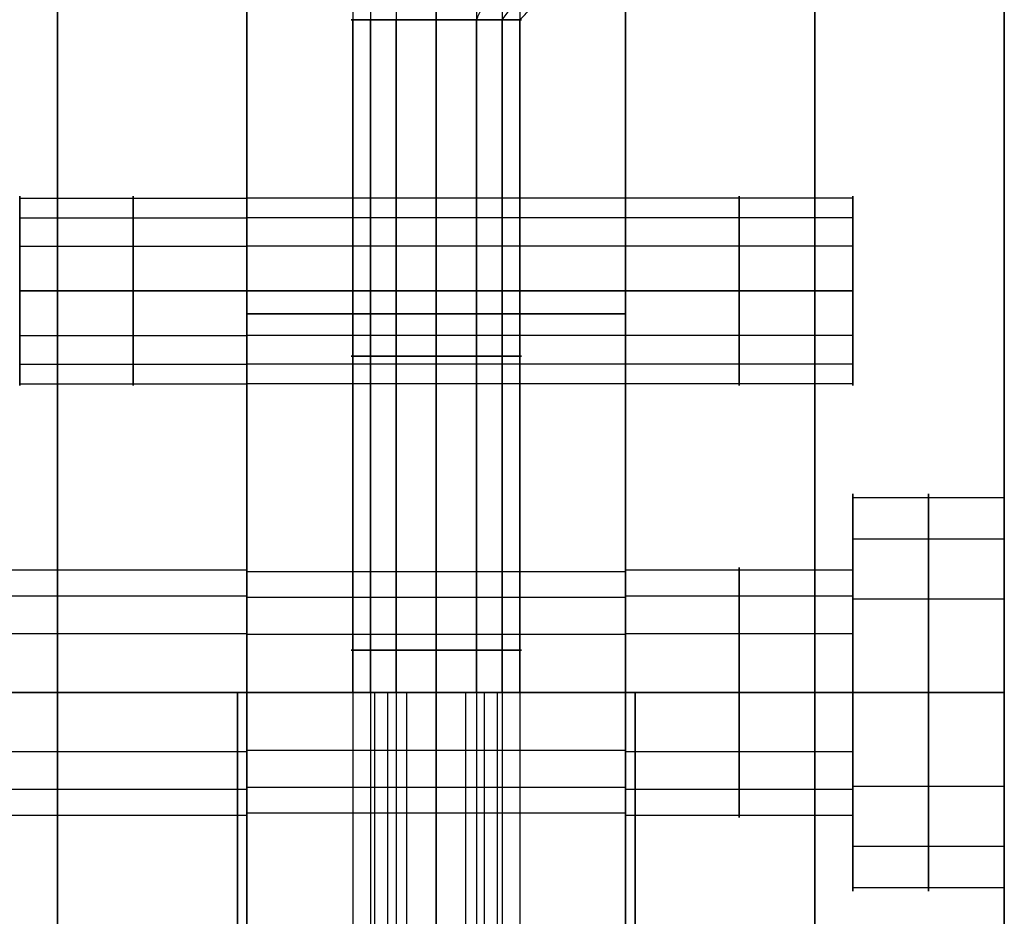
# Model space of a CAD drawing. Header units: millimetres. Extents: x -448 to 1378, y -985 to 990.
# Tile 62 of 117: x 4 to 30, y 169 to 193. Entities that reach past the tile are written whole.
import ezdxf

# ---------------------------------------------------------------- set-up
doc = ezdxf.new("R2010")
doc.units = ezdxf.units.MM
doc.header["$MEASUREMENT"] = 0
for name, color, linetype in [('IGES level 14', 8, 'Continuous'), ('IGES level 2', 8, 'Continuous'), ('IGES level 4', 8, 'Continuous'), ('IGES level 8', 8, 'Continuous')]:
    doc.layers.add(name, color=color, linetype=linetype)

msp = doc.modelspace()

# ---------------------------------------------------------------- linework, layer by layer
at = {"layer": 'IGES level 14'}
for points in [[(15, 192.77, -192.25), (15, 193.885, -193.365), (15, 195, -194.48)], [(15, 195, -185.52), (15, 193.885, -186.635), (15, 192.77, -187.75)], [(15, 195, -194.48), (15, 193.885, -193.365), (15, 192.77, -192.25)], [(15, 192.77, -187.75), (15, 193.885, -186.635), (15, 195, -185.52)], [(16.061, 192.77, -191.984), (16.586, 193.885, -192.968), (17.112, 195, -193.951)], [(16.739, 192.77, -188.573), (17.601, 193.885, -187.865), (18.463, 195, -187.158)], [(17.207, 192.77, -190.439), (18.3, 193.885, -190.656), (19.394, 195, -190.874)], [(12.793, 175, -190.439), (12.793, 183.885, -190.439), (12.793, 192.77, -190.439)], [(13.261, 175, -188.573), (13.261, 183.885, -188.573), (13.261, 192.77, -188.573)], [(13.939, 175, -191.984), (13.939, 183.885, -191.984), (13.939, 192.77, -191.984)], [(15, 175, -192.25), (15, 183.885, -192.25), (15, 192.77, -192.25)], [(15, 192.77, -187.75), (15, 183.885, -187.75), (15, 175, -187.75)], [(15, 192.77, -192.25), (15, 183.885, -192.25), (15, 175, -192.25)], [(15, 175, -187.75), (15, 183.885, -187.75), (15, 192.77, -187.75)], [(16.061, 175, -191.984), (16.061, 183.885, -191.984), (16.061, 192.77, -191.984)], [(16.739, 175, -188.573), (16.739, 183.885, -188.573), (16.739, 192.77, -188.573)], [(17.207, 175, -190.439), (17.207, 183.885, -190.439), (17.207, 192.77, -190.439)], [(9.75, 155, -195), (9.75, 165, -195), (9.75, 175, -195)], [(9.75, 175, -195), (9.75, 175, -190), (9.75, 175, -185)], [(9.75, 175, -185), (9.75, 165, -185), (9.75, 155, -185)], [(9.75, 155, -190), (9.75, 165, -190), (9.75, 175, -190)], [(9.75, 175, -185), (9.75, 175, -190), (9.75, 175, -195)], [(9.75, 175, -195), (15, 175, -195), (20.25, 175, -195)], [(20.25, 175, -185), (15, 175, -185), (9.75, 175, -185)], [(9.75, 175, -190), (11.25, 175, -190), (12.75, 175, -190)], [(15, 175, -185), (15, 175, -186.375), (15, 175, -187.75)], [(15, 175, -192.25), (15, 175, -193.625), (15, 175, -195)], [(17.25, 175, -190), (18.75, 175, -190), (20.25, 175, -190)], [(20.25, 175, -195), (20.25, 175, -190), (20.25, 175, -185)], [(20.25, 175, -195), (20.25, 165, -195), (20.25, 155, -195)], [(20.25, 155, -185), (20.25, 165, -185), (20.25, 175, -185)], [(20.25, 175, -185), (20.25, 175, -190), (20.25, 175, -195)], [(20.25, 175, -190), (20.25, 165, -190), (20.25, 155, -190)]]:
    msp.add_open_spline(points, degree=2, dxfattribs=at)
for points, weights, knots in [([(15, 192.77, -187.75), (12.75, 192.77, -187.75), (12.75, 192.77, -190), (12.75, 192.77, -192.25), (15, 192.77, -192.25)], [1, 0.707106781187, 1, 0.707106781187, 1], [-8.283185, -8.283185, -8.283185, -6.712389, -6.712389, -5.141593, -5.141593, -5.141593]), ([(15, 192.77, -192.25), (12.75, 192.77, -192.25), (12.75, 192.77, -190), (12.75, 192.77, -187.75), (15, 192.77, -187.75)], [1, 0.707106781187, 1, 0.707106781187, 1], [-4.141593, -4.141593, -4.141593, -2.570796, -2.570796, -1, -1, -1]), ([(15, 192.77, -187.75), (17.25, 192.77, -187.75), (17.25, 192.77, -190), (17.25, 192.77, -192.25), (15, 192.77, -192.25)], [1, 0.707106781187, 1, 0.707106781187, 1], [-3.141593, -3.141593, -3.141593, -1.570796, -1.570796, 0, 0, 0]), ([(15, 192.77, -192.25), (17.25, 192.77, -192.25), (17.25, 192.77, -190), (17.25, 192.77, -187.75), (15, 192.77, -187.75)], [1, 0.707106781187, 1, 0.707106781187, 1], [-7.283185, -7.283185, -7.283185, -5.712389, -5.712389, -4.141593, -4.141593, -4.141593]), ([(15, 183.885, -192.25), (14.436, 183.885, -192.25), (13.939, 183.885, -191.984), (13.001, 183.885, -191.483), (12.793, 183.885, -190.439), (12.586, 183.885, -189.395), (13.261, 183.885, -188.573), (13.936, 183.885, -187.75), (15, 183.885, -187.75)], [0.952568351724, 0.946746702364, 1, 0.903989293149, 1, 0.903989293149, 1, 0.903989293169, 0.99999999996], [3.142384, 3.142384, 3.142384, 3.632467, 3.632467, 4.516039, 4.516039, 5.399612, 5.399612, 6.283185, 6.283185, 6.283185]), ([(15, 183.885, -187.75), (16.064, 183.885, -187.75), (16.739, 183.885, -188.573), (17.414, 183.885, -189.395), (17.207, 183.885, -190.439), (16.999, 183.885, -191.483), (16.061, 183.885, -191.984), (15.564, 183.885, -192.25), (15, 183.885, -192.25)], [1, 0.903989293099, 1, 0.903989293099, 1, 0.903989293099, 1, 0.94674670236, 0.952568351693], [0, 0, 0, 0.883573, 0.883573, 1.767146, 1.767146, 2.650719, 2.650719, 3.140801, 3.140801, 3.140801]), ([(15, 175, -187.75), (12.75, 175, -187.75), (12.75, 175, -190), (12.75, 175, -192.25), (15, 175, -192.25)], [1, 0.707106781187, 1, 0.707106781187, 1], [-8.283185, -8.283185, -8.283185, -6.712389, -6.712389, -5.141593, -5.141593, -5.141593]), ([(15, 175, -192.25), (12.75, 175, -192.25), (12.75, 175, -190), (12.75, 175, -187.75), (15, 175, -187.75), (17.25, 175, -187.75), (17.25, 175, -190), (17.25, 175, -192.25), (15, 175, -192.25)], [1, 0.707106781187, 1, 0.707106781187, 1, 0.707106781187, 1, 0.707106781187, 1], [0, 0, 0, 1.570796, 1.570796, 3.141593, 3.141593, 4.712389, 4.712389, 6.283185, 6.283185, 6.283185]), ([(15, 175, -192.25), (17.25, 175, -192.25), (17.25, 175, -190), (17.25, 175, -187.75), (15, 175, -187.75)], [1, 0.707106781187, 1, 0.707106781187, 1], [-7.283185, -7.283185, -7.283185, -5.712389, -5.712389, -4.141593, -4.141593, -4.141593])]:
    msp.add_rational_spline(points, weights, degree=2, knots=knots, dxfattribs=at)
at = {"layer": 'IGES level 2'}
for points in [[(5, 985, -20), (5, 0, -20), (5, -985, -20)], [(5, -985, 20), (5, 0, 20), (5, 985, 20)], [(10, -985, 20), (10, 0, 20), (10, 985, 20)], [(10, 985, -20), (10, 0, -20), (10, -985, -20)], [(10, -985, -20), (10, 0, -20), (10, 985, -20)], [(10, 985, 20), (10, 0, 20), (10, -985, 20)], [(10, 178.3), (10, 375), (10, 571.7)], [(4, 188.059, 11.094), (7, 188.059, 11.094), (10, 188.059, 11.094)], [(4, 188.059, -10.119), (7, 188.059, -10.119), (10, 188.059, -10.119)], [(4, 187.539, 9.021), (7, 187.539, 9.021), (10, 187.539, 9.021)], [(4, 187.539, -12.193), (7, 187.539, -12.193), (10, 187.539, -12.193)], [(4, 186.785, 12.811), (7, 186.785, 12.811), (10, 186.785, 12.811)], [(4, 186.785, -8.402), (7, 186.785, -8.402), (10, 186.785, -8.402)], [(4, 185.607, -8.107), (7, 185.607, -8.107), (10, 185.607, -8.107)], [(10, 185.607, -13.107), (7, 185.607, -13.107), (4, 185.607, -13.107)], [(4, 185.607, 13.107), (7, 185.607, 13.107), (10, 185.607, 13.107)], [(10, 185.607, 8.107), (7, 185.607, 8.107), (4, 185.607, 8.107)], [(10, 185.607, 13.107), (7, 185.607, 13.107), (4, 185.607, 13.107)], [(4, 185.607, 8.107), (7, 185.607, 8.107), (10, 185.607, 8.107)], [(10, 185.607, -8.107), (7, 185.607, -8.107), (4, 185.607, -8.107)], [(4, 185.607, -13.107), (7, 185.607, -13.107), (10, 185.607, -13.107)], [(4, 184.428, -8.402), (7, 184.428, -8.402), (10, 184.428, -8.402)], [(4, 184.428, 12.811), (7, 184.428, 12.811), (10, 184.428, 12.811)], [(4, 183.674, -12.193), (7, 183.674, -12.193), (10, 183.674, -12.193)], [(4, 183.674, 9.021), (7, 183.674, 9.021), (10, 183.674, 9.021)], [(4, 183.155, -10.119), (7, 183.155, -10.119), (10, 183.155, -10.119)], [(4, 183.155, 11.094), (7, 183.155, 11.094), (10, 183.155, 11.094)], [(0, 178.237, 0.644), (5, 178.237, 0.644), (10, 178.237, 0.644)], [(0, 177.551, -2.093), (5, 177.551, -2.093), (10, 177.551, -2.093)], [(0, 176.556, 2.91), (5, 176.556, 2.91), (10, 176.556, 2.91)], [(0, 175, 3.3), (5, 175, 3.3), (10, 175, 3.3)], [(10, 175, -3.3), (5, 175, -3.3), (0, 175, -3.3)], [(10, 175, 3.3), (5, 175, 3.3), (0, 175, 3.3)], [(0, 175, -3.3), (5, 175, -3.3), (10, 175, -3.3)], [(0, 173.444, 2.91), (5, 173.444, 2.91), (10, 173.444, 2.91)], [(0, 172.449, -2.093), (5, 172.449, -2.093), (10, 172.449, -2.093)], [(0, 171.763, 0.644), (5, 171.763, 0.644), (10, 171.763, 0.644)], [(10, -221.7), (10, -25), (10, 171.7)]]:
    msp.add_open_spline(points, degree=2, dxfattribs=at)
for points, weights, knots in [([(4, 185.607, 13.107), (4, 188.107, 13.107), (4, 188.107, 10.607), (4, 188.107, 8.107), (4, 185.607, 8.107)], [1, 0.707106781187, 1, 0.707106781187, 1], [-7.283185, -7.283185, -7.283185, -5.712389, -5.712389, -4.141593, -4.141593, -4.141593]), ([(7, 185.607, 8.107), (7, 186.789, 8.107), (7, 187.539, 9.021), (7, 188.289, 9.935), (7, 188.059, 11.094), (7, 187.828, 12.254), (7, 186.785, 12.811), (7, 186.233, 13.107), (7, 185.607, 13.107)], [1, 0.903989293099, 1, 0.903989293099, 1, 0.903989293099, 1, 0.94674670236, 0.952568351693], [0, 0, 0, 0.883573, 0.883573, 1.767146, 1.767146, 2.650719, 2.650719, 3.140801, 3.140801, 3.140801]), ([(7, 185.607, -13.107), (7, 186.789, -13.107), (7, 187.539, -12.193), (7, 188.289, -11.279), (7, 188.059, -10.119), (7, 187.828, -8.959), (7, 186.785, -8.402), (7, 186.233, -8.107), (7, 185.607, -8.107)], [1, 0.903989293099, 1, 0.903989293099, 1, 0.903989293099, 1, 0.94674670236, 0.952568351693], [0, 0, 0, 0.883573, 0.883573, 1.767146, 1.767146, 2.650719, 2.650719, 3.140801, 3.140801, 3.140801]), ([(10, 185.607, 13.107), (10, 183.107, 13.107), (10, 183.107, 10.607), (10, 183.107, 8.107), (10, 185.607, 8.107), (10, 188.107, 8.107), (10, 188.107, 10.607), (10, 188.107, 13.107), (10, 185.607, 13.107)], [1, 0.707106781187, 1, 0.707106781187, 1, 0.707106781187, 1, 0.707106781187, 1], [0, 0, 0, 1.570796, 1.570796, 3.141593, 3.141593, 4.712389, 4.712389, 6.283185, 6.283185, 6.283185]), ([(10, 185.607, -8.107), (10, 183.107, -8.107), (10, 183.107, -10.607), (10, 183.107, -13.107), (10, 185.607, -13.107), (10, 188.107, -13.107), (10, 188.107, -10.607), (10, 188.107, -8.107), (10, 185.607, -8.107)], [1, 0.707106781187, 1, 0.707106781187, 1, 0.707106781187, 1, 0.707106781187, 1], [0, 0, 0, 1.570796, 1.570796, 3.141593, 3.141593, 4.712389, 4.712389, 6.283185, 6.283185, 6.283185]), ([(10, 185.607, 8.107), (10, 188.107, 8.107), (10, 188.107, 10.607), (10, 188.107, 13.107), (10, 185.607, 13.107)], [1, 0.707106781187, 1, 0.707106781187, 1], [-3.141593, -3.141593, -3.141593, -1.570796, -1.570796, 0, 0, 0]), ([(10, 185.607, -13.107), (10, 188.107, -13.107), (10, 188.107, -10.607), (10, 188.107, -8.107), (10, 185.607, -8.107)], [1, 0.707106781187, 1, 0.707106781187, 1], [-3.141593, -3.141593, -3.141593, -1.570796, -1.570796, 0, 0, 0]), ([(4, 185.607, 8.107), (4, 183.107, 8.107), (4, 183.107, 10.607), (4, 183.107, 13.107), (4, 185.607, 13.107)], [1, 0.707106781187, 1, 0.707106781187, 1], [-8.283185, -8.283185, -8.283185, -6.712389, -6.712389, -5.141593, -5.141593, -5.141593]), ([(7, 185.607, -8.107), (7, 184.98, -8.107), (7, 184.428, -8.402), (7, 183.385, -8.959), (7, 183.155, -10.119), (7, 182.924, -11.279), (7, 183.674, -12.193), (7, 184.424, -13.107), (7, 185.607, -13.107)], [0.952568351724, 0.946746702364, 1, 0.903989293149, 1, 0.903989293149, 1, 0.903989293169, 0.99999999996], [3.142384, 3.142384, 3.142384, 3.632467, 3.632467, 4.516039, 4.516039, 5.399612, 5.399612, 6.283185, 6.283185, 6.283185]), ([(7, 185.607, 13.107), (7, 184.98, 13.107), (7, 184.428, 12.811), (7, 183.385, 12.254), (7, 183.155, 11.094), (7, 182.924, 9.935), (7, 183.674, 9.021), (7, 184.424, 8.107), (7, 185.607, 8.107)], [0.952568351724, 0.946746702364, 1, 0.903989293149, 1, 0.903989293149, 1, 0.903989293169, 0.99999999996], [3.142384, 3.142384, 3.142384, 3.632467, 3.632467, 4.516039, 4.516039, 5.399612, 5.399612, 6.283185, 6.283185, 6.283185]), ([(10, 185.607, -8.107), (10, 183.107, -8.107), (10, 183.107, -10.607), (10, 183.107, -13.107), (10, 185.607, -13.107)], [1, 0.707106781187, 1, 0.707106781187, 1], [-4.141593, -4.141593, -4.141593, -2.570796, -2.570796, -1, -1, -1]), ([(10, 185.607, 13.107), (10, 183.107, 13.107), (10, 183.107, 10.607), (10, 183.107, 8.107), (10, 185.607, 8.107)], [1, 0.707106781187, 1, 0.707106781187, 1], [-4.141593, -4.141593, -4.141593, -2.570796, -2.570796, -1, -1, -1]), ([(5, 175, -3.3), (5, 176.561, -3.3), (5, 177.551, -2.093), (5, 178.541, -0.887), (5, 178.237, 0.644), (5, 177.932, 2.175), (5, 176.556, 2.91), (5, 175.827, 3.3), (5, 175, 3.3)], [1, 0.903989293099, 1, 0.903989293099, 1, 0.903989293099, 1, 0.94674670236, 0.952568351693], [0, 0, 0, 0.883573, 0.883573, 1.767146, 1.767146, 2.650719, 2.650719, 3.140801, 3.140801, 3.140801]), ([(10, 175, 3.3), (10, 171.7, 3.3), (10, 171.7), (10, 171.7, -3.3), (10, 175, -3.3), (10, 178.3, -3.3), (10, 178.3), (10, 178.3, 3.3), (10, 175, 3.3)], [1, 0.707106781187, 1, 0.707106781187, 1, 0.707106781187, 1, 0.707106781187, 1], [0, 0, 0, 1.570796, 1.570796, 3.141593, 3.141593, 4.712389, 4.712389, 6.283185, 6.283185, 6.283185]), ([(10, 175, -3.3), (10, 178.3, -3.3), (10, 178.3), (10, 178.3, 3.3), (10, 175, 3.3)], [1, 0.707106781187, 1, 0.707106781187, 1], [-3.141593, -3.141593, -3.141593, -1.570796, -1.570796, 0, 0, 0]), ([(5, 175, 3.3), (5, 174.173, 3.3), (5, 173.444, 2.91), (5, 172.068, 2.175), (5, 171.763, 0.644), (5, 171.459, -0.887), (5, 172.449, -2.093), (5, 173.439, -3.3), (5, 175, -3.3)], [0.952568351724, 0.946746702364, 1, 0.903989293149, 1, 0.903989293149, 1, 0.903989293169, 0.99999999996], [3.142384, 3.142384, 3.142384, 3.632467, 3.632467, 4.516039, 4.516039, 5.399612, 5.399612, 6.283185, 6.283185, 6.283185]), ([(10, 175, 3.3), (10, 171.7, 3.3), (10, 171.7), (10, 171.7, -3.3), (10, 175, -3.3)], [1, 0.707106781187, 1, 0.707106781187, 1], [-4.141593, -4.141593, -4.141593, -2.570796, -2.570796, -1, -1, -1])]:
    msp.add_rational_spline(points, weights, degree=2, knots=knots, dxfattribs=at)
at = {"layer": 'IGES level 4'}
for points in [[(20, -985, -20), (20, 0, -20), (20, 985, -20)], [(20, 985, 20), (20, 0, 20), (20, -985, 20)], [(20, 985, -20), (20, 0, -20), (20, -985, -20)], [(20, -985, 20), (20, 0, 20), (20, 985, 20)], [(25, 985, -20), (25, 0, -20), (25, -985, -20)], [(25, -985, 20), (25, 0, 20), (25, 985, 20)], [(30, -985, -20), (30, 0, -20), (30, 985, -20)], [(30, 985, 20), (30, 0, 20), (30, -985, 20)], [(30, -985, -20), (30, 0, -20), (30, 985, -20)], [(30, 985, 20), (30, 0, 20), (30, -985, 20)], [(20, 178.3), (20, 375), (20, 571.7)], [(30, 180.25), (30, 375), (30, 569.75)], [(26, 188.059, -11.094), (23, 188.059, -11.094), (20, 188.059, -11.094)], [(26, 188.059, 10.119), (23, 188.059, 10.119), (20, 188.059, 10.119)], [(26, 187.539, -9.021), (23, 187.539, -9.021), (20, 187.539, -9.021)], [(26, 187.539, 12.193), (23, 187.539, 12.193), (20, 187.539, 12.193)], [(26, 186.785, -12.811), (23, 186.785, -12.811), (20, 186.785, -12.811)], [(26, 186.785, 8.402), (23, 186.785, 8.402), (20, 186.785, 8.402)], [(26, 185.607, 8.107), (23, 185.607, 8.107), (20, 185.607, 8.107)], [(20, 185.607, 13.107), (23, 185.607, 13.107), (26, 185.607, 13.107)], [(26, 185.607, -13.107), (23, 185.607, -13.107), (20, 185.607, -13.107)], [(20, 185.607, -8.107), (23, 185.607, -8.107), (26, 185.607, -8.107)], [(20, 185.607, -13.107), (23, 185.607, -13.107), (26, 185.607, -13.107)], [(26, 185.607, -8.107), (23, 185.607, -8.107), (20, 185.607, -8.107)], [(20, 185.607, 8.107), (23, 185.607, 8.107), (26, 185.607, 8.107)], [(26, 185.607, 13.107), (23, 185.607, 13.107), (20, 185.607, 13.107)], [(26, 184.428, 8.402), (23, 184.428, 8.402), (20, 184.428, 8.402)], [(26, 184.428, -12.811), (23, 184.428, -12.811), (20, 184.428, -12.811)], [(26, 183.674, 12.193), (23, 183.674, 12.193), (20, 183.674, 12.193)], [(26, 183.674, -9.021), (23, 183.674, -9.021), (20, 183.674, -9.021)], [(26, 183.155, 10.119), (23, 183.155, 10.119), (20, 183.155, 10.119)], [(26, 183.155, -11.094), (23, 183.155, -11.094), (20, 183.155, -11.094)], [(26, 178.3), (26, 179.275), (26, 180.25)], [(26, 180.149, 1.024), (28, 180.149, 1.024), (30, 180.149, 1.024)], [(26, 179.058, -3.331), (28, 179.058, -3.331), (30, 179.058, -3.331)], [(20, 178.237, 0.644), (23, 178.237, 0.644), (26, 178.237, 0.644)], [(20, 177.551, -2.093), (23, 177.551, -2.093), (26, 177.551, -2.093)], [(26, 177.475, 4.63), (28, 177.475, 4.63), (30, 177.475, 4.63)], [(20, 176.556, 2.91), (23, 176.556, 2.91), (26, 176.556, 2.91)], [(20, 175, 3.3), (23, 175, 3.3), (26, 175, 3.3)], [(26, 175, -3.3), (23, 175, -3.3), (20, 175, -3.3)], [(26, 175, 3.3), (23, 175, 3.3), (20, 175, 3.3)], [(20, 175, -3.3), (23, 175, -3.3), (26, 175, -3.3)], [(26, 175, 5.25), (28, 175, 5.25), (30, 175, 5.25)], [(30, 175, -5.25), (28, 175, -5.25), (26, 175, -5.25)], [(26, 175, -5.25), (26, 175, -4.275), (26, 175, -3.3)], [(26, 175, 3.3), (26, 175, 4.275), (26, 175, 5.25)], [(30, 175, 5.25), (28, 175, 5.25), (26, 175, 5.25)], [(26, 175, -5.25), (28, 175, -5.25), (30, 175, -5.25)], [(20, 173.444, 2.91), (23, 173.444, 2.91), (26, 173.444, 2.91)], [(20, 172.449, -2.093), (23, 172.449, -2.093), (26, 172.449, -2.093)], [(26, 172.525, 4.63), (28, 172.525, 4.63), (30, 172.525, 4.63)], [(20, 171.763, 0.644), (23, 171.763, 0.644), (26, 171.763, 0.644)], [(20, -221.7), (20, -25), (20, 171.7)], [(26, 169.75), (26, 170.725), (26, 171.7)], [(26, 170.942, -3.331), (28, 170.942, -3.331), (30, 170.942, -3.331)], [(26, 169.851, 1.024), (28, 169.851, 1.024), (30, 169.851, 1.024)], [(30, -219.75), (30, -25), (30, 169.75)]]:
    msp.add_open_spline(points, degree=2, dxfattribs=at)
for points, weights, knots in [([(20, 185.607, -13.107), (20, 183.107, -13.107), (20, 183.107, -10.607), (20, 183.107, -8.107), (20, 185.607, -8.107), (20, 188.107, -8.107), (20, 188.107, -10.607), (20, 188.107, -13.107), (20, 185.607, -13.107)], [1, 0.707106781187, 1, 0.707106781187, 1, 0.707106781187, 1, 0.707106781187, 1], [0, 0, 0, 1.570796, 1.570796, 3.141593, 3.141593, 4.712389, 4.712389, 6.283185, 6.283185, 6.283185]), ([(20, 185.607, 8.107), (20, 183.107, 8.107), (20, 183.107, 10.607), (20, 183.107, 13.107), (20, 185.607, 13.107), (20, 188.107, 13.107), (20, 188.107, 10.607), (20, 188.107, 8.107), (20, 185.607, 8.107)], [1, 0.707106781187, 1, 0.707106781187, 1, 0.707106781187, 1, 0.707106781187, 1], [0, 0, 0, 1.570796, 1.570796, 3.141593, 3.141593, 4.712389, 4.712389, 6.283185, 6.283185, 6.283185]), ([(20, 185.607, -8.107), (20, 188.107, -8.107), (20, 188.107, -10.607), (20, 188.107, -13.107), (20, 185.607, -13.107)], [1, 0.707106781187, 1, 0.707106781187, 1], [-3.141593, -3.141593, -3.141593, -1.570796, -1.570796, 0, 0, 0]), ([(20, 185.607, 13.107), (20, 188.107, 13.107), (20, 188.107, 10.607), (20, 188.107, 8.107), (20, 185.607, 8.107)], [1, 0.707106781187, 1, 0.707106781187, 1], [-3.141593, -3.141593, -3.141593, -1.570796, -1.570796, 0, 0, 0]), ([(23, 185.607, -8.107), (23, 186.789, -8.107), (23, 187.539, -9.021), (23, 188.289, -9.935), (23, 188.059, -11.094), (23, 187.828, -12.254), (23, 186.785, -12.811), (23, 186.233, -13.107), (23, 185.607, -13.107)], [1, 0.903989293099, 1, 0.903989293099, 1, 0.903989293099, 1, 0.94674670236, 0.952568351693], [0, 0, 0, 0.883573, 0.883573, 1.767146, 1.767146, 2.650719, 2.650719, 3.140801, 3.140801, 3.140801]), ([(23, 185.607, 13.107), (23, 186.789, 13.107), (23, 187.539, 12.193), (23, 188.289, 11.279), (23, 188.059, 10.119), (23, 187.828, 8.959), (23, 186.785, 8.402), (23, 186.233, 8.107), (23, 185.607, 8.107)], [1, 0.903989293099, 1, 0.903989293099, 1, 0.903989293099, 1, 0.94674670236, 0.952568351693], [0, 0, 0, 0.883573, 0.883573, 1.767146, 1.767146, 2.650719, 2.650719, 3.140801, 3.140801, 3.140801]), ([(26, 185.607, -13.107), (26, 188.107, -13.107), (26, 188.107, -10.607), (26, 188.107, -8.107), (26, 185.607, -8.107)], [1, 0.707106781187, 1, 0.707106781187, 1], [-7.283185, -7.283185, -7.283185, -5.712389, -5.712389, -4.141593, -4.141593, -4.141593]), ([(26, 185.607, 8.107), (26, 188.107, 8.107), (26, 188.107, 10.607), (26, 188.107, 13.107), (26, 185.607, 13.107)], [1, 0.707106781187, 1, 0.707106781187, 1], [-7.283185, -7.283185, -7.283185, -5.712389, -5.712389, -4.141593, -4.141593, -4.141593]), ([(20, 185.607, 8.107), (20, 183.107, 8.107), (20, 183.107, 10.607), (20, 183.107, 13.107), (20, 185.607, 13.107)], [1, 0.707106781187, 1, 0.707106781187, 1], [-4.141593, -4.141593, -4.141593, -2.570796, -2.570796, -1, -1, -1]), ([(20, 185.607, -13.107), (20, 183.107, -13.107), (20, 183.107, -10.607), (20, 183.107, -8.107), (20, 185.607, -8.107)], [1, 0.707106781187, 1, 0.707106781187, 1], [-4.141593, -4.141593, -4.141593, -2.570796, -2.570796, -1, -1, -1]), ([(23, 185.607, 8.107), (23, 184.98, 8.107), (23, 184.428, 8.402), (23, 183.385, 8.959), (23, 183.155, 10.119), (23, 182.924, 11.279), (23, 183.674, 12.193), (23, 184.424, 13.107), (23, 185.607, 13.107)], [0.952568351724, 0.946746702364, 1, 0.903989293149, 1, 0.903989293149, 1, 0.903989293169, 0.99999999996], [3.142384, 3.142384, 3.142384, 3.632467, 3.632467, 4.516039, 4.516039, 5.399612, 5.399612, 6.283185, 6.283185, 6.283185]), ([(23, 185.607, -13.107), (23, 184.98, -13.107), (23, 184.428, -12.811), (23, 183.385, -12.254), (23, 183.155, -11.094), (23, 182.924, -9.935), (23, 183.674, -9.021), (23, 184.424, -8.107), (23, 185.607, -8.107)], [0.952568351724, 0.946746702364, 1, 0.903989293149, 1, 0.903989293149, 1, 0.903989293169, 0.99999999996], [3.142384, 3.142384, 3.142384, 3.632467, 3.632467, 4.516039, 4.516039, 5.399612, 5.399612, 6.283185, 6.283185, 6.283185]), ([(26, 185.607, 13.107), (26, 183.107, 13.107), (26, 183.107, 10.607), (26, 183.107, 8.107), (26, 185.607, 8.107)], [1, 0.707106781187, 1, 0.707106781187, 1], [-8.283185, -8.283185, -8.283185, -6.712389, -6.712389, -5.141593, -5.141593, -5.141593]), ([(26, 185.607, -8.107), (26, 183.107, -8.107), (26, 183.107, -10.607), (26, 183.107, -13.107), (26, 185.607, -13.107)], [1, 0.707106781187, 1, 0.707106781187, 1], [-8.283185, -8.283185, -8.283185, -6.712389, -6.712389, -5.141593, -5.141593, -5.141593]), ([(26, 175, -5.25), (26, 169.75, -5.25), (26, 169.75), (26, 169.75, 5.25), (26, 175, 5.25), (26, 180.25, 5.25), (26, 180.25), (26, 180.25, -5.25), (26, 175, -5.25)], [1, 0.707106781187, 1, 0.707106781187, 1, 0.707106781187, 1, 0.707106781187, 1], [0, 0, 0, 1.570796, 1.570796, 3.141593, 3.141593, 4.712389, 4.712389, 6.283185, 6.283185, 6.283185]), ([(26, 175, 5.25), (26, 180.25, 5.25), (26, 180.25), (26, 180.25, -5.25), (26, 175, -5.25)], [1, 0.707106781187, 1, 0.707106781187, 1], [-7.283185, -7.283185, -7.283185, -5.712389, -5.712389, -4.141593, -4.141593, -4.141593]), ([(28, 175, -5.25), (28, 177.483, -5.25), (28, 179.058, -3.331), (28, 180.634, -1.411), (28, 180.149, 1.024), (28, 179.665, 3.46), (28, 177.475, 4.63), (28, 176.315, 5.25), (28, 175, 5.25)], [1, 0.903989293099, 1, 0.903989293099, 1, 0.903989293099, 1, 0.94674670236, 0.952568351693], [0, 0, 0, 0.883573, 0.883573, 1.767146, 1.767146, 2.650719, 2.650719, 3.140801, 3.140801, 3.140801]), ([(30, 175, 5.25), (30, 180.25, 5.25), (30, 180.25), (30, 180.25, -5.25), (30, 175, -5.25), (30, 169.75, -5.25), (30, 169.75), (30, 169.75, 5.25), (30, 175, 5.25)], [1, 0.707106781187, 1, 0.707106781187, 1, 0.707106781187, 1, 0.707106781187, 1], [0, 0, 0, 1.570796, 1.570796, 3.141593, 3.141593, 4.712389, 4.712389, 6.283185, 6.283185, 6.283185]), ([(30, 175, -5.25), (30, 180.25, -5.25), (30, 180.25), (30, 180.25, 5.25), (30, 175, 5.25)], [1, 0.707106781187, 1, 0.707106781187, 1], [-3.141593, -3.141593, -3.141593, -1.570796, -1.570796, 0, 0, 0]), ([(20, 175, -3.3), (20, 171.7, -3.3), (20, 171.7), (20, 171.7, 3.3), (20, 175, 3.3), (20, 178.3, 3.3), (20, 178.3), (20, 178.3, -3.3), (20, 175, -3.3)], [1, 0.707106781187, 1, 0.707106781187, 1, 0.707106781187, 1, 0.707106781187, 1], [0, 0, 0, 1.570796, 1.570796, 3.141593, 3.141593, 4.712389, 4.712389, 6.283185, 6.283185, 6.283185]), ([(20, 175, 3.3), (20, 178.3, 3.3), (20, 178.3), (20, 178.3, -3.3), (20, 175, -3.3)], [1, 0.707106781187, 1, 0.707106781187, 1], [-7.283185, -7.283185, -7.283185, -5.712389, -5.712389, -4.141593, -4.141593, -4.141593]), ([(23, 175, -3.3), (23, 176.561, -3.3), (23, 177.551, -2.093), (23, 178.541, -0.887), (23, 178.237, 0.644), (23, 177.932, 2.175), (23, 176.556, 2.91), (23, 175.827, 3.3), (23, 175, 3.3)], [1, 0.903989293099, 1, 0.903989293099, 1, 0.903989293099, 1, 0.94674670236, 0.952568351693], [0, 0, 0, 0.883573, 0.883573, 1.767146, 1.767146, 2.650719, 2.650719, 3.140801, 3.140801, 3.140801]), ([(26, 175, -3.3), (26, 178.3, -3.3), (26, 178.3), (26, 178.3, 3.3), (26, 175, 3.3)], [1, 0.707106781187, 1, 0.707106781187, 1], [-3.141593, -3.141593, -3.141593, -1.570796, -1.570796, 0, 0, 0]), ([(26, 175, 3.3), (26, 171.7, 3.3), (26, 171.7), (26, 171.7, -3.3), (26, 175, -3.3), (26, 178.3, -3.3), (26, 178.3), (26, 178.3, 3.3), (26, 175, 3.3)], [1, 0.707106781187, 1, 0.707106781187, 1, 0.707106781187, 1, 0.707106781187, 1], [0, 0, 0, 1.570796, 1.570796, 3.141593, 3.141593, 4.712389, 4.712389, 6.283185, 6.283185, 6.283185]), ([(20, 175, -3.3), (20, 171.7, -3.3), (20, 171.7), (20, 171.7, 3.3), (20, 175, 3.3)], [1, 0.707106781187, 1, 0.707106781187, 1], [-8.283185, -8.283185, -8.283185, -6.712389, -6.712389, -5.141593, -5.141593, -5.141593]), ([(23, 175, 3.3), (23, 174.173, 3.3), (23, 173.444, 2.91), (23, 172.068, 2.175), (23, 171.763, 0.644), (23, 171.459, -0.887), (23, 172.449, -2.093), (23, 173.439, -3.3), (23, 175, -3.3)], [0.952568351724, 0.946746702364, 1, 0.903989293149, 1, 0.903989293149, 1, 0.903989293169, 0.99999999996], [3.142384, 3.142384, 3.142384, 3.632467, 3.632467, 4.516039, 4.516039, 5.399612, 5.399612, 6.283185, 6.283185, 6.283185]), ([(26, 175, -5.25), (26, 169.75, -5.25), (26, 169.75), (26, 169.75, 5.25), (26, 175, 5.25)], [1, 0.707106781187, 1, 0.707106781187, 1], [-8.283185, -8.283185, -8.283185, -6.712389, -6.712389, -5.141593, -5.141593, -5.141593]), ([(26, 175, 3.3), (26, 171.7, 3.3), (26, 171.7), (26, 171.7, -3.3), (26, 175, -3.3)], [1, 0.707106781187, 1, 0.707106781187, 1], [-4.141593, -4.141593, -4.141593, -2.570796, -2.570796, -1, -1, -1]), ([(28, 175, 5.25), (28, 173.685, 5.25), (28, 172.525, 4.63), (28, 170.335, 3.46), (28, 169.851, 1.024), (28, 169.366, -1.411), (28, 170.942, -3.331), (28, 172.517, -5.25), (28, 175, -5.25)], [0.952568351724, 0.946746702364, 1, 0.903989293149, 1, 0.903989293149, 1, 0.903989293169, 0.99999999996], [3.142384, 3.142384, 3.142384, 3.632467, 3.632467, 4.516039, 4.516039, 5.399612, 5.399612, 6.283185, 6.283185, 6.283185]), ([(30, 175, 5.25), (30, 169.75, 5.25), (30, 169.75), (30, 169.75, -5.25), (30, 175, -5.25)], [1, 0.707106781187, 1, 0.707106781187, 1], [-4.141593, -4.141593, -4.141593, -2.570796, -2.570796, -1, -1, -1])]:
    msp.add_rational_spline(points, weights, degree=2, knots=knots, dxfattribs=at)
at = {"layer": 'IGES level 8'}
for points in [[(10, 155, -360.5), (10, 155, -170.75), (10, 155, 19), (10, 175, 19), (10, 195, 19), (10, 195, -82.875), (10, 195, -184.75), (10, 185, -184.75), (10, 175, -184.75), (10, 175, -190), (10, 175, -195.25), (10, 185, -195.25), (10, 195, -195.25), (10, 195, -277.875), (10, 195, -360.5), (10, 175, -360.5), (10, 155, -360.5)], [(20, 195, -184.75), (20, 185, -184.75), (20, 175, -184.75), (20, 175, -190), (20, 175, -195.25), (20, 185, -195.25), (20, 195, -195.25), (20, 195, -277.875), (20, 195, -360.5), (20, 175, -360.5), (20, 155, -360.5), (20, 155, -170.75), (20, 155, 19), (20, 175, 19), (20, 195, 19), (20, 195, -82.875), (20, 195, -184.75)]]:
    msp.add_open_spline(points, degree=2, knots=[0, 0, 0, 1, 1, 2, 2, 3, 3, 4, 4, 5, 5, 6, 6, 7, 7, 8, 8, 8], dxfattribs=at)
for points in [[(10, 155, -170.75), (10, 175, -170.75), (10, 195, -170.75)], [(10, 195, -360.5), (10, 175, -360.5), (10, 155, -360.5)], [(10, 195, -195.25), (10, 185, -195.25), (10, 175, -195.25)], [(10, 175, -184.75), (10, 185, -184.75), (10, 195, -184.75)], [(10, 195, 19), (10, 175, 19), (10, 155, 19)], [(12.793, 195, -117.439), (12.793, 176.115, -117.439), (12.793, 157.23, -117.439)], [(12.793, 195, -317.439), (12.793, 176.115, -317.439), (12.793, 157.23, -317.439)], [(13.261, 195, -115.573), (13.261, 176.115, -115.573), (13.261, 157.23, -115.573)], [(13.261, 195, -315.573), (13.261, 176.115, -315.573), (13.261, 157.23, -315.573)], [(13.939, 195, -118.984), (13.939, 176.115, -118.984), (13.939, 157.23, -118.984)], [(13.939, 195, -318.984), (13.939, 176.115, -318.984), (13.939, 157.23, -318.984)], [(15, 195, -319.25), (15, 176.115, -319.25), (15, 157.23, -319.25)], [(15, 157.23, -314.75), (15, 176.115, -314.75), (15, 195, -314.75)], [(15, 195, -119.25), (15, 176.115, -119.25), (15, 157.23, -119.25)], [(15, 157.23, -114.75), (15, 176.115, -114.75), (15, 195, -114.75)], [(15, 155, -360.5), (15, 175, -360.5), (15, 195, -360.5)], [(15, 175, -195.25), (15, 185, -195.25), (15, 195, -195.25)], [(15, 175, -184.75), (15, 185, -184.75), (15, 195, -184.75)], [(15, 157.23, -119.25), (15, 176.115, -119.25), (15, 195, -119.25)], [(15, 195, -114.75), (15, 176.115, -114.75), (15, 157.23, -114.75)], [(15, 157.23, -319.25), (15, 176.115, -319.25), (15, 195, -319.25)], [(15, 195, -314.75), (15, 176.115, -314.75), (15, 157.23, -314.75)], [(15, 155, 19), (15, 175, 19), (15, 195, 19)], [(16.061, 195, -318.984), (16.061, 176.115, -318.984), (16.061, 157.23, -318.984)], [(16.061, 195, -118.984), (16.061, 176.115, -118.984), (16.061, 157.23, -118.984)], [(16.739, 195, -315.573), (16.739, 176.115, -315.573), (16.739, 157.23, -315.573)], [(16.739, 195, -115.573), (16.739, 176.115, -115.573), (16.739, 157.23, -115.573)], [(17.207, 195, -317.439), (17.207, 176.115, -317.439), (17.207, 157.23, -317.439)], [(17.207, 195, -117.439), (17.207, 176.115, -117.439), (17.207, 157.23, -117.439)], [(20, 155, -170.75), (20, 175, -170.75), (20, 195, -170.75)], [(20, 155, -360.5), (20, 175, -360.5), (20, 195, -360.5)], [(20, 175, -195.25), (20, 185, -195.25), (20, 195, -195.25)], [(20, 195, -184.75), (20, 185, -184.75), (20, 175, -184.75)], [(20, 155, 19), (20, 175, 19), (20, 195, 19)], [(20, 188.059, -11.094), (15, 188.059, -11.094), (10, 188.059, -11.094)], [(20, 187.539, -9.021), (15, 187.539, -9.021), (10, 187.539, -9.021)], [(20, 186.785, -12.811), (15, 186.785, -12.811), (10, 186.785, -12.811)], [(20, 185.607, -13.107), (15, 185.607, -13.107), (10, 185.607, -13.107)], [(10, 185.607, -8.107), (15, 185.607, -8.107), (20, 185.607, -8.107)], [(10, 185.607, -13.107), (15, 185.607, -13.107), (20, 185.607, -13.107)], [(20, 185.607, -8.107), (15, 185.607, -8.107), (10, 185.607, -8.107)], [(10, 185, -195.25), (15, 185, -195.25), (20, 185, -195.25)], [(20, 185, -184.75), (15, 185, -184.75), (10, 185, -184.75)], [(20, 184.428, -12.811), (15, 184.428, -12.811), (10, 184.428, -12.811)], [(20, 183.674, -9.021), (15, 183.674, -9.021), (10, 183.674, -9.021)], [(20, 183.155, -11.094), (15, 183.155, -11.094), (10, 183.155, -11.094)], [(20, 178.188, -0.634), (15, 178.188, -0.634), (10, 178.188, -0.634)], [(20, 177.512, 2.062), (15, 177.512, 2.062), (10, 177.512, 2.062)], [(20, 176.532, -2.866), (15, 176.532, -2.866), (10, 176.532, -2.866)], [(20, 175, -3.25), (15, 175, -3.25), (10, 175, -3.25)], [(10, 175, 3.25), (15, 175, 3.25), (20, 175, 3.25)], [(10, 175, -360.5), (10, 175, -277.875), (10, 175, -195.25)], [(10, 175, -184.75), (10, 175, -94), (10, 175, -3.25)], [(10, 175, 3.25), (10, 175, 11.125), (10, 175, 19)], [(10, 175, -360.5), (15, 175, -360.5), (20, 175, -360.5)], [(10, 175, -3.25), (15, 175, -3.25), (20, 175, -3.25)], [(20, 175, 3.25), (15, 175, 3.25), (10, 175, 3.25)], [(10, 175, -195.25), (15, 175, -195.25), (20, 175, -195.25)], [(20, 175, -195.25), (15, 175, -195.25), (10, 175, -195.25)], [(10, 175, -195.25), (10, 175, -190), (10, 175, -184.75)], [(10, 175, -184.75), (15, 175, -184.75), (20, 175, -184.75)], [(13.35, 175, -190), (11.675, 175, -190), (10, 175, -190)], [(20, 175, -184.75), (15, 175, -184.75), (10, 175, -184.75)], [(20, 175, 19), (15, 175, 19), (10, 175, 19)], [(13.382, 160, -189.678), (13.382, 167.5, -189.678), (13.382, 175, -189.678)], [(13.725, 160, -191.047), (13.725, 167.5, -191.047), (13.725, 175, -191.047)], [(14.222, 160, -188.545), (14.222, 167.5, -188.545), (14.222, 175, -188.545)], [(15, 160, -188.35), (15, 167.5, -188.35), (15, 175, -188.35)], [(15, 175, -191.65), (15, 167.5, -191.65), (15, 160, -191.65)], [(15, 175, -184.75), (15, 175, -186.55), (15, 175, -188.35)], [(15, 175, -191.65), (15, 175, -193.45), (15, 175, -195.25)], [(15, 175, -188.35), (15, 167.5, -188.35), (15, 160, -188.35)], [(15, 160, -191.65), (15, 167.5, -191.65), (15, 175, -191.65)], [(15.778, 160, -188.545), (15.778, 167.5, -188.545), (15.778, 175, -188.545)], [(16.275, 160, -191.047), (16.275, 167.5, -191.047), (16.275, 175, -191.047)], [(16.618, 160, -189.678), (16.618, 167.5, -189.678), (16.618, 175, -189.678)], [(20, 175, -190), (18.325, 175, -190), (16.65, 175, -190)], [(20, 175, -360.5), (20, 175, -277.875), (20, 175, -195.25)], [(20, 175, -184.75), (20, 175, -94), (20, 175, -3.25)], [(20, 175, 3.25), (20, 175, 11.125), (20, 175, 19)], [(20, 175, -184.75), (20, 175, -190), (20, 175, -195.25)], [(20, 173.468, -2.866), (15, 173.468, -2.866), (10, 173.468, -2.866)], [(20, 172.488, 2.062), (15, 172.488, 2.062), (10, 172.488, 2.062)], [(20, 171.812, -0.634), (15, 171.812, -0.634), (10, 171.812, -0.634)]]:
    msp.add_open_spline(points, degree=2, dxfattribs=at)
for points, weights, knots in [([(10, 185.607, -13.107), (10, 188.107, -13.107), (10, 188.107, -10.607), (10, 188.107, -8.107), (10, 185.607, -8.107), (10, 183.107, -8.107), (10, 183.107, -10.607), (10, 183.107, -13.107), (10, 185.607, -13.107)], [1, 0.707106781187, 1, 0.707106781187, 1, 0.707106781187, 1, 0.707106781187, 1], [0, 0, 0, 1.570796, 1.570796, 3.141593, 3.141593, 4.712389, 4.712389, 6.283185, 6.283185, 6.283185]), ([(10, 185.607, -8.107), (10, 188.107, -8.107), (10, 188.107, -10.607), (10, 188.107, -13.107), (10, 185.607, -13.107)], [1, 0.707106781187, 1, 0.707106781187, 1], [-3.141593, -3.141593, -3.141593, -1.570796, -1.570796, 0, 0, 0]), ([(15, 185.607, -8.107), (15, 186.789, -8.107), (15, 187.539, -9.021), (15, 188.289, -9.935), (15, 188.059, -11.094), (15, 187.828, -12.254), (15, 186.785, -12.811), (15, 186.233, -13.107), (15, 185.607, -13.107)], [1, 0.903989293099, 1, 0.903989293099, 1, 0.903989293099, 1, 0.94674670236, 0.952568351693], [0, 0, 0, 0.883573, 0.883573, 1.767146, 1.767146, 2.650719, 2.650719, 3.140801, 3.140801, 3.140801]), ([(20, 185.607, -8.107), (20, 183.107, -8.107), (20, 183.107, -10.607), (20, 183.107, -13.107), (20, 185.607, -13.107), (20, 188.107, -13.107), (20, 188.107, -10.607), (20, 188.107, -8.107), (20, 185.607, -8.107)], [1, 0.707106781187, 1, 0.707106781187, 1, 0.707106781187, 1, 0.707106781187, 1], [0, 0, 0, 1.570796, 1.570796, 3.141593, 3.141593, 4.712389, 4.712389, 6.283185, 6.283185, 6.283185]), ([(20, 185.607, -13.107), (20, 188.107, -13.107), (20, 188.107, -10.607), (20, 188.107, -8.107), (20, 185.607, -8.107)], [1, 0.707106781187, 1, 0.707106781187, 1], [-7.283185, -7.283185, -7.283185, -5.712389, -5.712389, -4.141593, -4.141593, -4.141593]), ([(10, 185.607, -13.107), (10, 183.107, -13.107), (10, 183.107, -10.607), (10, 183.107, -8.107), (10, 185.607, -8.107)], [1, 0.707106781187, 1, 0.707106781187, 1], [-4.141593, -4.141593, -4.141593, -2.570796, -2.570796, -1, -1, -1]), ([(15, 185.607, -13.107), (15, 184.98, -13.107), (15, 184.428, -12.811), (15, 183.385, -12.254), (15, 183.155, -11.094), (15, 182.924, -9.935), (15, 183.674, -9.021), (15, 184.424, -8.107), (15, 185.607, -8.107)], [0.952568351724, 0.946746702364, 1, 0.903989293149, 1, 0.903989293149, 1, 0.903989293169, 0.99999999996], [3.142384, 3.142384, 3.142384, 3.632467, 3.632467, 4.516039, 4.516039, 5.399612, 5.399612, 6.283185, 6.283185, 6.283185]), ([(20, 185.607, -8.107), (20, 183.107, -8.107), (20, 183.107, -10.607), (20, 183.107, -13.107), (20, 185.607, -13.107)], [1, 0.707106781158, 1, 0.707106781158, 1], [-8.283185, -8.283185, -8.283185, -6.712389, -6.712389, -5.141593, -5.141593, -5.141593]), ([(10, 175, -3.25), (10, 178.25, -3.25), (10, 178.25), (10, 178.25, 3.25), (10, 175, 3.25), (10, 171.75, 3.25), (10, 171.75), (10, 171.75, -3.25), (10, 175, -3.25)], [1, 0.707106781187, 1, 0.707106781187, 1, 0.707106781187, 1, 0.707106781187, 1], [0, 0, 0, 1.570796, 1.570796, 3.141593, 3.141593, 4.712389, 4.712389, 6.283185, 6.283185, 6.283185]), ([(10, 175, 3.25), (10, 178.25, 3.25), (10, 178.25), (10, 178.25, -3.25), (10, 175, -3.25)], [1, 0.707106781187, 1, 0.707106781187, 1], [-3.141593, -3.141593, -3.141593, -1.570796, -1.570796, 0, 0, 0]), ([(15, 175, 3.25), (15, 176.537, 3.25), (15, 177.512, 2.062), (15, 178.487, 0.874), (15, 178.188, -0.634), (15, 177.888, -2.142), (15, 176.532, -2.866), (15, 175.814, -3.25), (15, 175, -3.25)], [1, 0.903989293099, 1, 0.903989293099, 1, 0.903989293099, 1, 0.94674670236, 0.952568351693], [0, 0, 0, 0.883573, 0.883573, 1.767146, 1.767146, 2.650719, 2.650719, 3.140801, 3.140801, 3.140801]), ([(20, 175, 3.25), (20, 171.75, 3.25), (20, 171.75), (20, 171.75, -3.25), (20, 175, -3.25), (20, 178.25, -3.25), (20, 178.25), (20, 178.25, 3.25), (20, 175, 3.25)], [1, 0.707106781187, 1, 0.707106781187, 1, 0.707106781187, 1, 0.707106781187, 1], [0, 0, 0, 1.570796, 1.570796, 3.141593, 3.141593, 4.712389, 4.712389, 6.283185, 6.283185, 6.283185]), ([(20, 175, -3.25), (20, 178.25, -3.25), (20, 178.25), (20, 178.25, 3.25), (20, 175, 3.25)], [1, 0.707106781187, 1, 0.707106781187, 1], [-7.283185, -7.283185, -7.283185, -5.712389, -5.712389, -4.141593, -4.141593, -4.141593]), ([(15, 176.115, -114.75), (13.936, 176.115, -114.75), (13.261, 176.115, -115.573), (12.586, 176.115, -116.395), (12.793, 176.115, -117.439), (13.001, 176.115, -118.483), (13.939, 176.115, -118.984), (14.436, 176.115, -119.25), (15, 176.115, -119.25)], [1, 0.903989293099, 1, 0.903989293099, 1, 0.903989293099, 1, 0.94674670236, 0.952568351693], [0, 0, 0, 0.883573, 0.883573, 1.767146, 1.767146, 2.650719, 2.650719, 3.140801, 3.140801, 3.140801]), ([(15, 176.115, -314.75), (13.936, 176.115, -314.75), (13.261, 176.115, -315.573), (12.586, 176.115, -316.395), (12.793, 176.115, -317.439), (13.001, 176.115, -318.483), (13.939, 176.115, -318.984), (14.436, 176.115, -319.25), (15, 176.115, -319.25)], [1, 0.903989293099, 1, 0.903989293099, 1, 0.903989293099, 1, 0.94674670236, 0.952568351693], [0, 0, 0, 0.883573, 0.883573, 1.767146, 1.767146, 2.650719, 2.650719, 3.140801, 3.140801, 3.140801]), ([(15, 176.115, -319.25), (15.564, 176.115, -319.25), (16.061, 176.115, -318.984), (16.999, 176.115, -318.483), (17.207, 176.115, -317.439), (17.414, 176.115, -316.395), (16.739, 176.115, -315.573), (16.064, 176.115, -314.75), (15, 176.115, -314.75)], [0.952568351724, 0.946746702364, 1, 0.903989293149, 1, 0.903989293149, 1, 0.903989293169, 0.99999999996], [3.142384, 3.142384, 3.142384, 3.632467, 3.632467, 4.516039, 4.516039, 5.399612, 5.399612, 6.283185, 6.283185, 6.283185]), ([(15, 176.115, -119.25), (15.564, 176.115, -119.25), (16.061, 176.115, -118.984), (16.999, 176.115, -118.483), (17.207, 176.115, -117.439), (17.414, 176.115, -116.395), (16.739, 176.115, -115.573), (16.064, 176.115, -114.75), (15, 176.115, -114.75)], [0.952568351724, 0.946746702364, 1, 0.903989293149, 1, 0.903989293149, 1, 0.903989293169, 0.99999999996], [3.142384, 3.142384, 3.142384, 3.632467, 3.632467, 4.516039, 4.516039, 5.399612, 5.399612, 6.283185, 6.283185, 6.283185]), ([(10, 175, -3.25), (10, 171.75, -3.25), (10, 171.75), (10, 171.75, 3.25), (10, 175, 3.25)], [1, 0.707106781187, 1, 0.707106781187, 1], [-4.141593, -4.141593, -4.141593, -2.570796, -2.570796, -1, -1, -1]), ([(15, 175, -188.35), (13.35, 175, -188.35), (13.35, 175, -190), (13.35, 175, -191.65), (15, 175, -191.65), (16.65, 175, -191.65), (16.65, 175, -190), (16.65, 175, -188.35), (15, 175, -188.35)], [1, 0.707106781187, 1, 0.707106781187, 1, 0.707106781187, 1, 0.707106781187, 1], [0, 0, 0, 1.570796, 1.570796, 3.141593, 3.141593, 4.712389, 4.712389, 6.283185, 6.283185, 6.283185]), ([(15, 175, -191.65), (13.35, 175, -191.65), (13.35, 175, -190), (13.35, 175, -188.35), (15, 175, -188.35)], [1, 0.707106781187, 1, 0.707106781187, 1], [-3.141593, -3.141593, -3.141593, -1.570796, -1.570796, 0, 0, 0]), ([(15, 175, -188.35), (16.65, 175, -188.35), (16.65, 175, -190), (16.65, 175, -191.65), (15, 175, -191.65)], [1, 0.707106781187, 1, 0.707106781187, 1], [-4.141593, -4.141593, -4.141593, -2.570796, -2.570796, -1, -1, -1]), ([(15, 175, -3.25), (15, 174.186, -3.25), (15, 173.468, -2.866), (15, 172.112, -2.142), (15, 171.812, -0.634), (15, 171.513, 0.874), (15, 172.488, 2.062), (15, 173.463, 3.25), (15, 175, 3.25)], [0.952568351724, 0.946746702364, 1, 0.903989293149, 1, 0.903989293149, 1, 0.903989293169, 0.99999999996], [3.142384, 3.142384, 3.142384, 3.632467, 3.632467, 4.516039, 4.516039, 5.399612, 5.399612, 6.283185, 6.283185, 6.283185]), ([(20, 175, 3.25), (20, 171.75, 3.25), (20, 171.75), (20, 171.75, -3.25), (20, 175, -3.25)], [1, 0.707106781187, 1, 0.707106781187, 1], [-8.283185, -8.283185, -8.283185, -6.712389, -6.712389, -5.141593, -5.141593, -5.141593])]:
    msp.add_rational_spline(points, weights, degree=2, knots=knots, dxfattribs=at)

doc.saveas('drawing.dxf')
